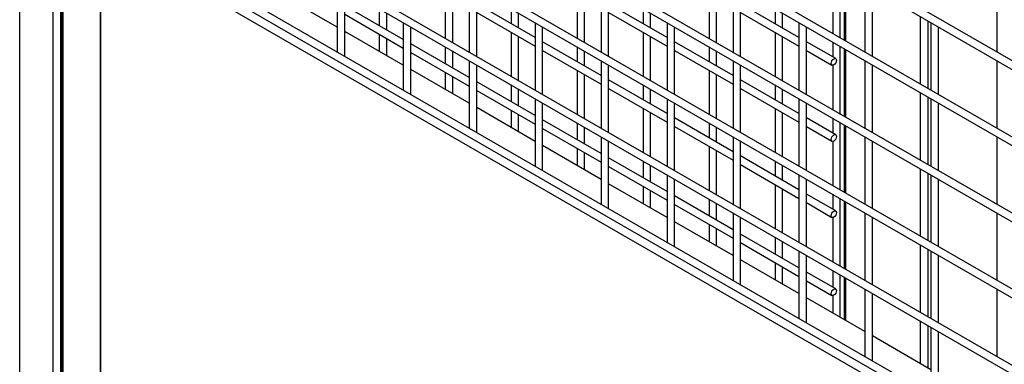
# Model space of a CAD drawing. Header units: inches. Extents: x 0.2 to 10.8, y 0.2 to 8.2.
# Tile 37 of 42: x 8.1 to 9, y 6.2 to 6.5. Entities that reach past the tile are written whole.
import ezdxf

# ---------------------------------------------------------------- set-up
doc = ezdxf.new("R2010")
doc.units = ezdxf.units.IN
doc.header["$MEASUREMENT"] = 0

msp = doc.modelspace()

# ---------------------------------------------------------------- linework, layer by layer
for p, q in [((8.11715, 5.30142), (8.11715, 7.54691)), ((8.14676, 7.52981), (8.14676, 5.28433)), ((8.15398, 5.32449), (8.15398, 7.48312)), ((8.15448, 7.48283), (8.15448, 5.3242)), ((8.15589, 5.32339), (8.15589, 7.48202)), ((8.18932, 7.46272), (8.18932, 5.30409)), ((9.49305, 6.18778), (8.19144, 6.93918)), ((8.19144, 6.93148), (9.49305, 6.18008)), ((9.49305, 6.11973), (8.19144, 6.87114)), ((8.19144, 6.86344), (9.49305, 6.11204)), ((9.49305, 6.05169), (8.19144, 6.80309)), ((8.19144, 6.79539), (9.49305, 6.04399)), ((9.49305, 5.98364), (8.19144, 6.73504)), ((8.19144, 6.72735), (9.49305, 5.97595)), ((9.49305, 5.9156), (8.19144, 6.667)), ((8.19144, 6.6593), (9.49305, 5.9079)), ((9.49305, 5.84755), (8.19144, 6.59895)), ((8.19144, 6.59126), (9.49305, 5.83986)), ((8.18932, 6.58393), (9.49305, 5.8313)), ((8.18932, 6.18468), (8.18932, 6.58393)), ((8.85019, 6.49085), (8.85019, 6.5512)), ((8.85367, 6.54919), (8.85367, 6.48884)), ((8.85514, 6.48799), (8.85514, 6.54834)), ((8.4009, 6.53838), (8.4009, 6.47804)), ((8.51876, 6.53839), (8.51876, 6.47805)), ((8.63661, 6.5384), (8.63661, 6.47806)), ((8.75446, 6.53842), (8.75446, 6.47807)), ((8.87231, 6.53843), (8.87231, 6.47808)), ((8.99016, 6.53844), (8.99016, 6.47809)), ((8.4009, 6.50031), (8.34864, 6.53048)), ((8.40757, 6.47498), (8.40757, 6.53453)), ((8.49734, 6.52976), (8.49734, 6.49041)), ((8.52542, 6.4742), (8.52542, 6.53454)), ((8.61519, 6.52977), (8.61519, 6.49042)), ((8.64327, 6.47421), (8.64327, 6.53456)), ((8.73304, 6.52978), (8.73304, 6.49043)), ((8.76112, 6.47422), (8.76112, 6.53457)), ((8.84352, 6.53429), (8.84352, 6.4947)), ((8.87898, 6.47423), (8.87898, 6.53458)), ((8.45983, 6.48937), (8.40757, 6.51953)), ((8.504, 6.48656), (8.504, 6.52591)), ((8.57768, 6.49108), (8.52542, 6.52125)), ((8.62185, 6.48657), (8.62185, 6.52593)), ((8.69553, 6.49109), (8.64327, 6.52126)), ((8.7397, 6.48658), (8.7397, 6.52594)), ((8.81338, 6.4911), (8.76112, 6.52127)), ((8.40757, 6.51184), (8.45983, 6.48167)), ((8.43841, 6.51673), (8.43841, 6.50173)), ((8.44508, 6.49788), (8.44508, 6.51288)), ((8.52542, 6.51355), (8.57768, 6.48338)), ((8.55626, 6.51674), (8.55626, 6.50344)), ((8.56293, 6.49959), (8.56293, 6.51289)), ((8.64327, 6.51356), (8.69553, 6.48339)), ((8.67411, 6.51675), (8.67411, 6.50345)), ((8.68078, 6.49961), (8.68078, 6.5129)), ((8.76112, 6.51357), (8.81338, 6.4834)), ((8.79196, 6.51676), (8.79196, 6.50347)), ((8.79863, 6.49962), (8.79863, 6.51292)), ((8.92172, 6.5099), (8.92172, 6.44955)), ((8.45983, 6.50437), (8.45983, 6.44402)), ((8.57768, 6.50438), (8.57768, 6.44403)), ((8.69553, 6.50439), (8.69553, 6.44404)), ((8.81338, 6.5044), (8.81338, 6.44405)), ((8.92879, 6.44547), (8.92879, 6.50582)), ((8.93123, 6.50441), (8.93123, 6.44406)), ((8.45983, 6.46629), (8.40757, 6.49646)), ((8.43841, 6.49403), (8.43841, 6.47866)), ((8.4665, 6.44097), (8.4665, 6.50052)), ((8.55626, 6.49575), (8.55626, 6.45639)), ((8.56293, 6.45255), (8.56293, 6.4919)), ((8.58435, 6.44018), (8.58435, 6.50053)), ((8.67411, 6.49576), (8.67411, 6.45641)), ((8.68078, 6.45256), (8.68078, 6.49191)), ((8.7022, 6.44019), (8.7022, 6.50054)), ((8.79196, 6.49577), (8.79196, 6.45642)), ((8.79863, 6.45257), (8.79863, 6.49192)), ((8.82005, 6.4402), (8.82005, 6.50055)), ((8.9379, 6.44021), (8.9379, 6.50056)), ((8.44508, 6.47481), (8.44508, 6.49018)), ((8.51876, 6.45535), (8.4665, 6.48552)), ((8.63661, 6.45706), (8.58435, 6.48723)), ((8.75446, 6.45707), (8.7022, 6.48724)), ((8.84617, 6.47217), (8.82005, 6.48725)), ((8.84352, 6.487), (8.84352, 6.4737)), ((8.85019, 6.4228), (8.85019, 6.48315)), ((8.40736, 6.47431), (8.40757, 6.47498)), ((8.4665, 6.47782), (8.51876, 6.44765)), ((8.49734, 6.48271), (8.49734, 6.46771)), ((8.504, 6.46387), (8.504, 6.47886)), ((8.58435, 6.47953), (8.63661, 6.44936)), ((8.61519, 6.48272), (8.61519, 6.46943)), ((8.62185, 6.46558), (8.62185, 6.47888)), ((8.7022, 6.47954), (8.75446, 6.44937)), ((8.73304, 6.48274), (8.73304, 6.46944)), ((8.7397, 6.46559), (8.7397, 6.47889)), ((8.82005, 6.47955), (8.84283, 6.4664)), ((8.85367, 6.48114), (8.85367, 6.42079)), ((8.85514, 6.41995), (8.85514, 6.4803)), ((8.51876, 6.47035), (8.51876, 6.41)), ((8.52542, 6.40695), (8.52542, 6.4665)), ((8.63661, 6.47036), (8.63661, 6.41001)), ((8.64327, 6.40616), (8.64327, 6.46651)), ((8.75446, 6.47037), (8.75446, 6.41002)), ((8.76112, 6.40617), (8.76112, 6.46652)), ((8.84352, 6.46625), (8.84352, 6.42665)), ((8.87231, 6.47038), (8.87231, 6.41003)), ((8.87898, 6.40619), (8.87898, 6.46653)), ((8.99016, 6.47039), (8.99016, 6.41005)), ((8.51876, 6.43228), (8.4665, 6.46245)), ((8.49734, 6.46002), (8.49734, 6.44464)), ((8.61519, 6.46173), (8.61519, 6.42238)), ((8.62185, 6.41853), (8.62185, 6.45788)), ((8.73304, 6.46174), (8.73304, 6.42239)), ((8.7397, 6.41854), (8.7397, 6.45789)), ((8.504, 6.44079), (8.504, 6.45617)), ((8.57768, 6.42133), (8.52542, 6.4515)), ((8.55626, 6.4487), (8.55626, 6.4337)), ((8.69553, 6.42304), (8.64327, 6.45321)), ((8.67411, 6.44871), (8.67411, 6.43541)), ((8.81338, 6.42306), (8.76112, 6.45322)), ((8.79196, 6.44872), (8.79196, 6.43542)), ((8.46628, 6.44029), (8.4665, 6.44097)), ((8.52542, 6.4438), (8.57768, 6.41363)), ((8.56293, 6.42985), (8.56293, 6.44485)), ((8.64327, 6.44551), (8.69553, 6.41535)), ((8.68078, 6.43156), (8.68078, 6.44486)), ((8.76112, 6.44553), (8.81338, 6.41536)), ((8.79863, 6.43157), (8.79863, 6.44487)), ((8.92172, 6.44186), (8.92172, 6.38151)), ((8.57768, 6.43633), (8.57768, 6.37598)), ((8.58435, 6.37293), (8.58435, 6.43248)), ((8.69553, 6.43634), (8.69553, 6.376)), ((8.7022, 6.37215), (8.7022, 6.43249)), ((8.81338, 6.43635), (8.81338, 6.37601)), ((8.82005, 6.37216), (8.82005, 6.4325)), ((8.92879, 6.37743), (8.92879, 6.43777)), ((8.93123, 6.43636), (8.93123, 6.37602)), ((8.9379, 6.37217), (8.9379, 6.43252)), ((8.57768, 6.39826), (8.52542, 6.42843)), ((8.55626, 6.426), (8.55626, 6.41062)), ((8.56293, 6.40678), (8.56293, 6.42215)), ((8.67411, 6.42771), (8.67411, 6.38836)), ((8.68078, 6.38451), (8.68078, 6.42386)), ((8.79196, 6.42772), (8.79196, 6.38837)), ((8.79863, 6.38452), (8.79863, 6.42387)), ((8.63661, 6.38732), (8.58435, 6.41748)), ((8.61519, 6.41468), (8.61519, 6.39968)), ((8.75446, 6.38903), (8.7022, 6.4192)), ((8.73304, 6.41469), (8.73304, 6.40139)), ((8.84617, 6.40413), (8.82005, 6.41921)), ((8.84352, 6.41895), (8.84352, 6.40566)), ((8.85019, 6.35476), (8.85019, 6.41511)), ((8.85367, 6.4131), (8.85367, 6.35275)), ((8.52521, 6.40627), (8.52542, 6.40695)), ((8.58435, 6.40979), (8.63661, 6.37962)), ((8.62185, 6.39583), (8.62185, 6.41083)), ((8.7022, 6.4115), (8.75446, 6.38133)), ((8.7397, 6.39754), (8.7397, 6.41084)), ((8.82005, 6.41151), (8.84283, 6.39836)), ((8.85514, 6.3519), (8.85514, 6.41225)), ((8.63661, 6.40231), (8.63661, 6.34197)), ((8.64327, 6.33891), (8.64327, 6.39847)), ((8.75446, 6.40233), (8.75446, 6.34198)), ((8.76112, 6.33813), (8.76112, 6.39848)), ((8.84352, 6.3982), (8.84352, 6.35861)), ((8.87231, 6.40234), (8.87231, 6.34199)), ((8.87898, 6.33814), (8.87898, 6.39849)), ((8.99016, 6.40235), (8.99016, 6.342)), ((8.63661, 6.36424), (8.58435, 6.39441)), ((8.61519, 6.39198), (8.61519, 6.37661)), ((8.62185, 6.37276), (8.62185, 6.38813)), ((8.73304, 6.39369), (8.73304, 6.35434)), ((8.7397, 6.35049), (8.7397, 6.38985)), ((8.69553, 6.3533), (8.64327, 6.38347)), ((8.67411, 6.38066), (8.67411, 6.36566)), ((8.81338, 6.35501), (8.76112, 6.38518)), ((8.79196, 6.38067), (8.79196, 6.36738)), ((8.58414, 6.37226), (8.58435, 6.37293)), ((8.64327, 6.37577), (8.69553, 6.3456)), ((8.68078, 6.36181), (8.68078, 6.37681)), ((8.76112, 6.37748), (8.81338, 6.34731)), ((8.79863, 6.36353), (8.79863, 6.37682)), ((8.92172, 6.37381), (8.92172, 6.31346)), ((8.92879, 6.30938), (8.92879, 6.36973)), ((8.69553, 6.33023), (8.64327, 6.36039)), ((8.69553, 6.3683), (8.69553, 6.30795)), ((8.7022, 6.3049), (8.7022, 6.36445)), ((8.81338, 6.36831), (8.81338, 6.30796)), ((8.82005, 6.30411), (8.82005, 6.36446)), ((8.93123, 6.36832), (8.93123, 6.30797)), ((8.9379, 6.30412), (8.9379, 6.36447)), ((8.67411, 6.35797), (8.67411, 6.34259)), ((8.68078, 6.33874), (8.68078, 6.35412)), ((8.79196, 6.35968), (8.79196, 6.32033)), ((8.79863, 6.31648), (8.79863, 6.35583)), ((8.84617, 6.33608), (8.82005, 6.35116)), ((8.75446, 6.31928), (8.7022, 6.34945)), ((8.73304, 6.34665), (8.73304, 6.33165)), ((8.7397, 6.3278), (8.7397, 6.3428)), ((8.82005, 6.34346), (8.84283, 6.33031)), ((8.84352, 6.35091), (8.84352, 6.33761)), ((8.85019, 6.28671), (8.85019, 6.34706)), ((8.85367, 6.34505), (8.85367, 6.2847)), ((8.85514, 6.28386), (8.85514, 6.3442)), ((8.64306, 6.33824), (8.64327, 6.33891)), ((8.7022, 6.34175), (8.75446, 6.31158)), ((8.75446, 6.33428), (8.75446, 6.27393)), ((8.87231, 6.33429), (8.87231, 6.27394)), ((8.99016, 6.3343), (8.99016, 6.27396)), ((8.75446, 6.29621), (8.7022, 6.32638)), ((8.76112, 6.27088), (8.76112, 6.33043)), ((8.84352, 6.33016), (8.84352, 6.29056)), ((8.87898, 6.2701), (8.87898, 6.33044)), ((8.73304, 6.32395), (8.73304, 6.30857)), ((8.7397, 6.30473), (8.7397, 6.3201)), ((8.81338, 6.28526), (8.76112, 6.31543)), ((8.76112, 6.30773), (8.81338, 6.27757)), ((8.79196, 6.31263), (8.79196, 6.29763)), ((8.79863, 6.29378), (8.79863, 6.30878)), ((8.70199, 6.30422), (8.7022, 6.3049)), ((8.81338, 6.30026), (8.81338, 6.23992)), ((8.92172, 6.30577), (8.92172, 6.24542)), ((8.92879, 6.24134), (8.92879, 6.30168)), ((8.93123, 6.30027), (8.93123, 6.23993)), ((8.81338, 6.26219), (8.76112, 6.29236)), ((8.79196, 6.28993), (8.79196, 6.27456)), ((8.82005, 6.23686), (8.82005, 6.29641)), ((8.9379, 6.23608), (8.9379, 6.29643)), ((8.79863, 6.27071), (8.79863, 6.28608)), ((8.84617, 6.26634), (8.82005, 6.28142)), ((8.84352, 6.28286), (8.84352, 6.26786)), ((8.82005, 6.27372), (8.84283, 6.26056)), ((8.85019, 6.24094), (8.85019, 6.27901)), ((8.85367, 6.27701), (8.85367, 6.23893)), ((8.85514, 6.23809), (8.85514, 6.27616)), ((8.76091, 6.27021), (8.76112, 6.27088)), ((8.87231, 6.26625), (8.87231, 6.2059)), ((8.99016, 6.26626), (8.99016, 6.20591)), ((8.87231, 6.22817), (8.82005, 6.25834)), ((8.84352, 6.26041), (8.84352, 6.24479)), ((8.87898, 6.20285), (8.87898, 6.2624)), ((8.81984, 6.23619), (8.82005, 6.23686)), ((8.92172, 6.23772), (8.92172, 6.19965)), ((8.92879, 6.19557), (8.92879, 6.23364)), ((8.93123, 6.23223), (8.93123, 6.17188)), ((8.9379, 6.16883), (8.9379, 6.22838)), ((8.93123, 6.19416), (8.87898, 6.22433)), ((8.87876, 6.20217), (8.87898, 6.20285))]:
    msp.add_line(p, q)
at = {"flags": 128}
for points in [[(8.84686, 6.47065), (8.84668, 6.4695), (8.84617, 6.46833), (8.8454, 6.46729), (8.8445, 6.46657), (8.8436, 6.46625), (8.84283, 6.4664), (8.84232, 6.46699), (8.84214, 6.46793), (8.84232, 6.46907), (8.84283, 6.47025), (8.8436, 6.47128), (8.8445, 6.47201), (8.8454, 6.47232), (8.84617, 6.47217), (8.84668, 6.47159), (8.84686, 6.47065)], [(8.84686, 6.4026), (8.84668, 6.40146), (8.84617, 6.40028), (8.8454, 6.39925), (8.8445, 6.39852), (8.8436, 6.39821), (8.84283, 6.39836), (8.84232, 6.39894), (8.84214, 6.39988), (8.84232, 6.40103), (8.84283, 6.40221), (8.8436, 6.40324), (8.8445, 6.40396), (8.8454, 6.40428), (8.84617, 6.40413), (8.84668, 6.40354), (8.84686, 6.4026)], [(8.84686, 6.33456), (8.84668, 6.33341), (8.84617, 6.33224), (8.8454, 6.3312), (8.8445, 6.33048), (8.8436, 6.33016), (8.84283, 6.33031), (8.84232, 6.3309), (8.84214, 6.33184), (8.84232, 6.33298), (8.84283, 6.33416), (8.8436, 6.33519), (8.8445, 6.33592), (8.8454, 6.33623), (8.84617, 6.33608), (8.84668, 6.3355), (8.84686, 6.33456)], [(8.84686, 6.26481), (8.84668, 6.26367), (8.84617, 6.26249), (8.8454, 6.26146), (8.8445, 6.26073), (8.8436, 6.26042), (8.84283, 6.26056), (8.84232, 6.26115), (8.84214, 6.26209), (8.84232, 6.26324), (8.84283, 6.26441), (8.8436, 6.26545), (8.8445, 6.26617), (8.8454, 6.26649), (8.84617, 6.26634), (8.84668, 6.26575), (8.84686, 6.26481)]]:
    msp.add_lwpolyline(points, dxfattribs=at)

doc.saveas('drawing.dxf')
